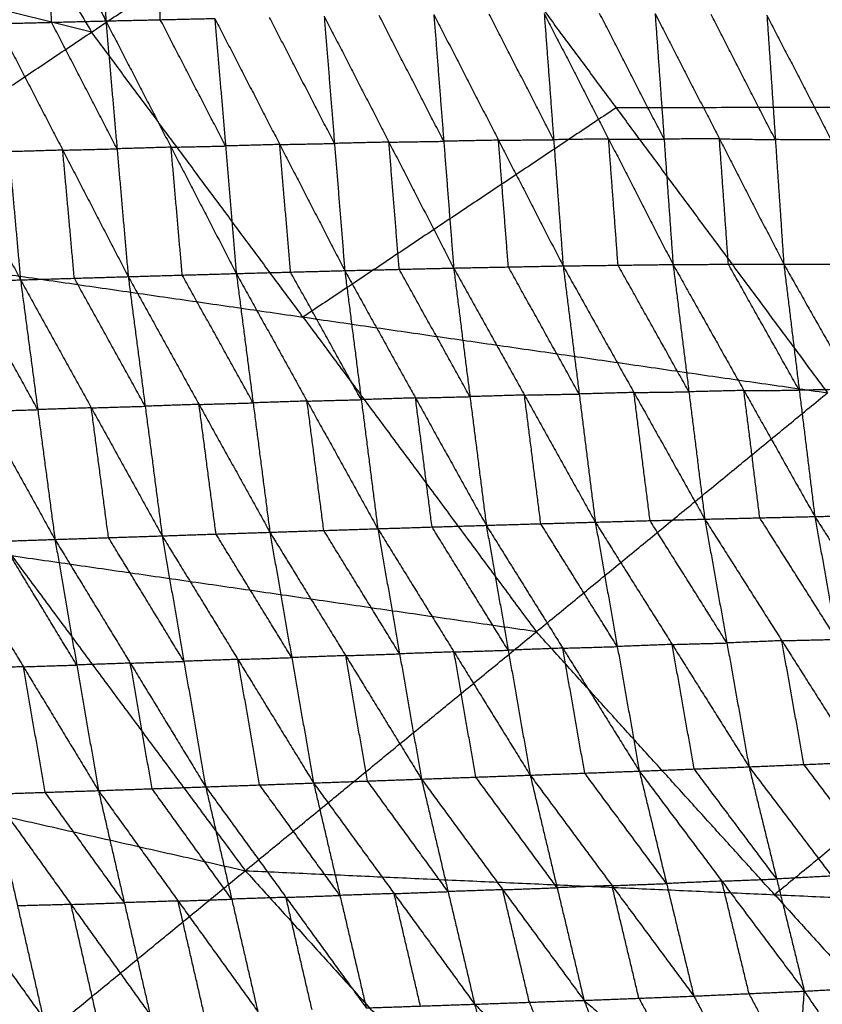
# Model space of a CAD drawing. Header units: millimetres. Extents: x -106 to 110, y -96 to 120.
# Tile 121 of 256: x -57.8 to -50.32, y -36.49 to -27.32. Entities that reach past the tile are written whole.
import ezdxf

# ---------------------------------------------------------------- set-up
doc = ezdxf.new("R2010")
doc.units = ezdxf.units.MM
doc.header["$MEASUREMENT"] = 0
doc.layers.add('Default', color=7, linetype='Continuous', true_color=0x000000)

msp = doc.modelspace()

# ---------------------------------------------------------------- linework, layer by layer
at = {"layer": 'Default'}
for points in [[(-59.0076, -24.3021, 4.4319), (-58.0691, -25.8678, 4.4319), (-57.1306, -27.4336, 4.4319)], [(-57.0767, -25.1222, -0.8361), (-57.0373, -26.2261, -1.3154), (-56.9978, -27.3301, -1.7947)], [(-58.0972, -25.1417, -0.7577), (-57.5475, -26.2359, -1.2762), (-56.9978, -27.3301, -1.7947)], [(-60.0485, -29.3833, 4.6759), (-57.1306, -27.4336, 4.4319), (-54.2127, -25.4839, 4.1879)], [(-54.2127, -25.4839, 4.1879), (-52.2429, -28.1398, 4.1879), (-50.2732, -30.7957, 4.1879)], [(-57.5038, -27.3428, -1.7514), (-57.5256, -26.7893, -1.5138), (-57.5475, -26.2359, -1.2762)], [(-56.4904, -27.3185, -1.834), (-56.5101, -26.7665, -1.5944), (-56.5298, -26.2145, -1.3547)], [(-57.1306, -27.4336, 4.4319), (-59.5281, -26.8427, 4.5539), (-61.9255, -26.2517, 4.6759)], [(-58.0098, -27.3554, -1.708), (-57.5038, -27.3428, -1.7514), (-56.9978, -27.3301, -1.7947)], [(-56.9978, -27.3301, -1.7947), (-56.4904, -27.3185, -1.834), (-55.9829, -27.3069, -1.8734)], [(-56.9978, -27.3301, -1.7947), (-56.8937, -28.5215, -1.9634), (-56.7895, -29.7128, -2.1321)], [(-56.9978, -27.3301, -1.7947), (-56.3899, -28.5069, -2.0078), (-55.7819, -29.6838, -2.2209)], [(-55.8824, -28.4954, -2.0471), (-56.1864, -27.9069, -1.9406), (-56.4904, -27.3185, -1.834)], [(-55.9829, -27.3069, -1.8734), (-55.8824, -28.4954, -2.0471), (-55.7819, -29.6838, -2.2209)], [(-55.9829, -27.3069, -1.8734), (-55.3771, -28.4818, -2.0869), (-54.7713, -29.6567, -2.3004)], [(-54.8673, -28.4716, -2.1216), (-55.1702, -27.8842, -2.0149), (-55.4731, -27.2968, -1.9081)], [(-54.9633, -27.2866, -1.9428), (-54.8673, -28.4716, -2.1216), (-54.7713, -29.6567, -2.3004)], [(-54.9633, -27.2866, -1.9428), (-54.36, -28.4595, -2.156), (-53.7566, -29.6325, -2.3691)], [(-53.849, -28.4514, -2.1854), (-54.1506, -27.865, -2.0789), (-54.4523, -27.2785, -1.9723)], [(-53.9413, -27.2704, -2.0017), (-53.849, -28.4514, -2.1854), (-53.7566, -29.6325, -2.3691)], [(-53.9413, -27.2704, -2.0017), (-53.339, -28.4416, -2.2134), (-52.7367, -29.6128, -2.4251)], [(-52.8248, -28.437, -2.237), (-53.1259, -27.8514, -2.1311), (-53.4271, -27.2658, -2.0253)], [(-52.9128, -27.2612, -2.0489), (-52.8248, -28.437, -2.237), (-52.7367, -29.6128, -2.4251)], [(-52.9128, -27.2612, -2.0489), (-52.3125, -28.4304, -2.2574), (-51.7122, -29.5996, -2.4658)], [(-51.7958, -28.431, -2.2741), (-52.096, -27.8463, -2.1698), (-52.3961, -27.2617, -2.0656)], [(-51.8794, -27.2623, -2.0823), (-51.7958, -28.431, -2.2741), (-51.7122, -29.5996, -2.4658)], [(-51.8794, -27.2623, -2.0823), (-51.2799, -28.4287, -2.2855), (-50.6804, -29.5951, -2.4888)], [(-50.7588, -28.4362, -2.2944), (-51.0585, -27.853, -2.1928), (-51.3583, -27.2698, -2.0911)], [(-50.8372, -27.2773, -2.1), (-50.7588, -28.4362, -2.2944), (-50.6804, -29.5951, -2.4888)], [(-50.8372, -27.2773, -2.1), (-50.2391, -28.4396, -2.296), (-49.641, -29.6019, -2.492)], [(-59.0189, -27.3823, -1.6144), (-58.4061, -28.5626, -1.8251), (-57.7932, -29.743, -2.0358)], [(-58.0098, -27.3554, -1.708), (-57.9015, -28.5492, -1.8719), (-57.7932, -29.743, -2.0358)], [(-58.0098, -27.3554, -1.708), (-57.3996, -28.5341, -1.9201), (-56.7895, -29.7128, -2.1321)], [(-56.8937, -28.5215, -1.9634), (-57.1987, -27.9321, -1.8574), (-57.5038, -27.3428, -1.7514)], [(-55.1609, -30.0895, 4.4319), (-56.1457, -28.7616, 4.4319), (-57.1306, -27.4336, 4.4319)], [(-52.2429, -28.1398, 4.1879), (-53.7019, -29.1147, 4.3099), (-55.1609, -30.0895, 4.4319)], [(-47.0268, -28.1315, 4.07), (-49.6349, -28.1357, 4.1289), (-52.2429, -28.1398, 4.1879)], [(-53.339, -28.4416, -2.2134), (-53.594, -28.4465, -2.1994), (-53.849, -28.4514, -2.1854)], [(-53.339, -28.4416, -2.2134), (-53.0819, -28.4393, -2.2252), (-52.8248, -28.437, -2.237)], [(-53.2467, -29.6226, -2.3971), (-53.2928, -29.0321, -2.3053), (-53.339, -28.4416, -2.2134)], [(-52.3125, -28.4304, -2.2574), (-52.5686, -28.4337, -2.2472), (-52.8248, -28.437, -2.237)], [(-52.2245, -29.6062, -2.4455), (-52.2685, -29.0183, -2.3514), (-52.3125, -28.4304, -2.2574)], [(-52.3125, -28.4304, -2.2574), (-52.0541, -28.4307, -2.2657), (-51.7958, -28.431, -2.2741)], [(-51.2799, -28.4287, -2.2855), (-51.5378, -28.4298, -2.2798), (-51.7958, -28.431, -2.2741)], [(-51.1963, -29.5974, -2.4773), (-51.2381, -29.013, -2.3814), (-51.2799, -28.4287, -2.2855)], [(-51.2799, -28.4287, -2.2855), (-51.0193, -28.4325, -2.29), (-50.7588, -28.4362, -2.2944)], [(-50.2391, -28.4396, -2.296), (-50.4989, -28.4379, -2.2952), (-50.7588, -28.4362, -2.2944)], [(-57.3996, -28.5341, -1.9201), (-57.6506, -28.5417, -1.896), (-57.9015, -28.5492, -1.8719)], [(-57.3996, -28.5341, -1.9201), (-57.1466, -28.5278, -1.9418), (-56.8937, -28.5215, -1.9634)], [(-57.2914, -29.7279, -2.084), (-57.3455, -29.131, -2.002), (-57.3996, -28.5341, -1.9201)], [(-56.3899, -28.5069, -2.0078), (-56.6418, -28.5142, -1.9856), (-56.8937, -28.5215, -1.9634)], [(-56.3899, -28.5069, -2.0078), (-56.1361, -28.5012, -2.0275), (-55.8824, -28.4954, -2.0471)], [(-56.2857, -29.6983, -2.1765), (-56.3378, -29.1026, -2.0922), (-56.3899, -28.5069, -2.0078)], [(-55.3771, -28.4818, -2.0869), (-55.6298, -28.4886, -2.067), (-55.8824, -28.4954, -2.0471)], [(-55.3771, -28.4818, -2.0869), (-55.1222, -28.4767, -2.1043), (-54.8673, -28.4716, -2.1216)], [(-55.2766, -29.6703, -2.2607), (-55.3269, -29.076, -2.1738), (-55.3771, -28.4818, -2.0869)], [(-54.36, -28.4595, -2.156), (-54.6136, -28.4656, -2.1388), (-54.8673, -28.4716, -2.1216)], [(-54.36, -28.4595, -2.156), (-54.1045, -28.4555, -2.1707), (-53.849, -28.4514, -2.1854)], [(-54.2639, -29.6446, -2.3348), (-54.312, -29.0521, -2.2454), (-54.36, -28.4595, -2.156)], [(-60.0485, -29.3833, 4.6759), (-57.8736, -32.3158, 4.6759), (-55.6987, -35.2484, 4.6759)], [(-60.0485, -29.3833, 4.6759), (-55.1609, -30.0895, 4.4319), (-50.2732, -30.7957, 4.1879)], [(-54.7713, -29.6567, -2.3004), (-54.2639, -29.6446, -2.3348), (-53.7566, -29.6325, -2.3691)], [(-53.7566, -29.6325, -2.3691), (-53.2467, -29.6226, -2.3971), (-52.7367, -29.6128, -2.4251)], [(-53.7566, -29.6325, -2.3691), (-53.6046, -30.8313, -2.3038), (-53.4527, -32.03, -2.2385)], [(-53.7566, -29.6325, -2.3691), (-53.0968, -30.8163, -2.3361), (-52.437, -32.0002, -2.303)], [(-52.5869, -30.8065, -2.364), (-52.9168, -30.2146, -2.3806), (-53.2467, -29.6226, -2.3971)], [(-52.7367, -29.6128, -2.4251), (-52.2245, -29.6062, -2.4455), (-51.7122, -29.5996, -2.4658)], [(-52.7367, -29.6128, -2.4251), (-52.5869, -30.8065, -2.364), (-52.437, -32.0002, -2.303)], [(-52.7367, -29.6128, -2.4251), (-52.0766, -30.7927, -2.3887), (-51.4165, -31.9726, -2.3522)], [(-51.5643, -30.7861, -2.409), (-51.8944, -30.1962, -2.4273), (-52.2245, -29.6062, -2.4455)], [(-51.7122, -29.5996, -2.4658), (-51.1963, -29.5974, -2.4773), (-50.6804, -29.5951, -2.4888)], [(-51.7122, -29.5996, -2.4658), (-51.5643, -30.7861, -2.409), (-51.4165, -31.9726, -2.3522)], [(-51.7122, -29.5996, -2.4658), (-51.0518, -30.7739, -2.4246), (-50.3913, -31.9481, -2.3835)], [(-50.5359, -30.7716, -2.4361), (-50.8661, -30.1845, -2.4567), (-51.1963, -29.5974, -2.4773)], [(-50.6804, -29.5951, -2.4888), (-50.5359, -30.7716, -2.4361), (-50.3913, -31.9481, -2.3835)], [(-50.6804, -29.5951, -2.4888), (-50.1607, -29.5985, -2.4904), (-49.641, -29.6019, -2.492)], [(-50.6804, -29.5951, -2.4888), (-50.0204, -30.7613, -2.4418), (-49.3604, -31.9275, -2.3947)], [(-57.7932, -29.743, -2.0358), (-57.2914, -29.7279, -2.084), (-56.7895, -29.7128, -2.1321)], [(-56.7895, -29.7128, -2.1321), (-56.2857, -29.6983, -2.1765), (-55.7819, -29.6838, -2.2209)], [(-56.7895, -29.7128, -2.1321), (-56.6314, -30.9205, -2.0537), (-56.4733, -32.1283, -1.9752)], [(-56.7895, -29.7128, -2.1321), (-56.1294, -30.9037, -2.1025), (-55.4694, -32.0945, -2.0728)], [(-55.6257, -30.8892, -2.1469), (-55.9557, -30.2937, -2.1617), (-56.2857, -29.6983, -2.1765)], [(-55.7819, -29.6838, -2.2209), (-55.2766, -29.6703, -2.2607), (-54.7713, -29.6567, -2.3004)], [(-55.7819, -29.6838, -2.2209), (-55.6257, -30.8892, -2.1469), (-55.4694, -32.0945, -2.0728)], [(-55.7819, -29.6838, -2.2209), (-55.1229, -30.8727, -2.191), (-54.4639, -32.0616, -2.161)], [(-54.6176, -30.8592, -2.2307), (-54.9471, -30.2647, -2.2457), (-55.2766, -29.6703, -2.2607)], [(-54.7713, -29.6567, -2.3004), (-54.6176, -30.8592, -2.2307), (-54.4639, -32.0616, -2.161)], [(-54.7713, -29.6567, -2.3004), (-54.112, -30.8434, -2.2694), (-53.4527, -32.03, -2.2385)], [(-53.6046, -30.8313, -2.3038), (-53.9343, -30.2379, -2.3193), (-54.2639, -29.6446, -2.3348)], [(-58.7931, -29.7736, -1.9338), (-58.2931, -29.7583, -1.9848), (-57.7932, -29.743, -2.0358)], [(-58.7931, -29.7736, -1.9338), (-58.1326, -30.9677, -1.902), (-57.4722, -32.1618, -1.8703)], [(-57.6327, -30.9524, -1.9531), (-57.9629, -30.3553, -1.9689), (-58.2931, -29.7583, -1.9848)], [(-57.7932, -29.743, -2.0358), (-57.6327, -30.9524, -1.9531), (-57.4722, -32.1618, -1.8703)], [(-57.7932, -29.743, -2.0358), (-57.1333, -30.9356, -2.0055), (-56.4733, -32.1283, -1.9752)], [(-56.6314, -30.9205, -2.0537), (-56.9614, -30.3242, -2.0688), (-57.2914, -29.7279, -2.084)], [(-55.1609, -30.0895, 4.4319), (-54.0734, -31.5558, 4.4319), (-52.986, -33.0221, 4.4319)], [(-55.6987, -35.2484, 4.6759), (-52.986, -33.0221, 4.4319), (-50.2732, -30.7957, 4.1879)], [(-53.0968, -30.8163, -2.3361), (-53.3507, -30.8238, -2.3199), (-53.6046, -30.8313, -2.3038)], [(-53.0968, -30.8163, -2.3361), (-52.8418, -30.8114, -2.35), (-52.5869, -30.8065, -2.364)], [(-52.9448, -32.0151, -2.2707), (-53.0208, -31.4157, -2.3034), (-53.0968, -30.8163, -2.3361)], [(-52.0766, -30.7927, -2.3887), (-52.3317, -30.7996, -2.3764), (-52.5869, -30.8065, -2.364)], [(-52.0766, -30.7927, -2.3887), (-51.8205, -30.7894, -2.3989), (-51.5643, -30.7861, -2.409)], [(-51.9267, -31.9864, -2.3276), (-52.0017, -31.3896, -2.3581), (-52.0766, -30.7927, -2.3887)], [(-51.0518, -30.7739, -2.4246), (-51.308, -30.78, -2.4168), (-51.5643, -30.7861, -2.409)], [(-51.0518, -30.7739, -2.4246), (-50.7938, -30.7727, -2.4304), (-50.5359, -30.7716, -2.4361)], [(-50.9039, -31.9604, -2.3679), (-50.9778, -31.3671, -2.3963), (-51.0518, -30.7739, -2.4246)], [(-50.0204, -30.7613, -2.4418), (-50.2781, -30.7665, -2.4389), (-50.5359, -30.7716, -2.4361)], [(-56.1294, -30.9037, -2.1025), (-56.3804, -30.9121, -2.0781), (-56.6314, -30.9205, -2.0537)], [(-56.1294, -30.9037, -2.1025), (-55.8776, -30.8964, -2.1247), (-55.6257, -30.8892, -2.1469)], [(-55.9714, -32.1114, -2.024), (-56.0504, -31.5075, -2.0632), (-56.1294, -30.9037, -2.1025)], [(-55.1229, -30.8727, -2.191), (-55.3743, -30.8809, -2.1689), (-55.6257, -30.8892, -2.1469)], [(-55.1229, -30.8727, -2.191), (-54.8703, -30.8659, -2.2108), (-54.6176, -30.8592, -2.2307)], [(-54.9667, -32.0781, -2.1169), (-55.0448, -31.4754, -2.1539), (-55.1229, -30.8727, -2.191)], [(-54.112, -30.8434, -2.2694), (-54.3648, -30.8513, -2.2501), (-54.6176, -30.8592, -2.2307)], [(-54.112, -30.8434, -2.2694), (-53.8583, -30.8373, -2.2866), (-53.6046, -30.8313, -2.3038)], [(-53.9583, -32.0458, -2.1997), (-54.0351, -31.4446, -2.2346), (-54.112, -30.8434, -2.2694)], [(-58.1326, -30.9677, -1.902), (-57.8827, -30.96, -1.9276), (-57.6327, -30.9524, -1.9531)], [(-57.1333, -30.9356, -2.0055), (-57.383, -30.944, -1.9793), (-57.6327, -30.9524, -1.9531)], [(-57.1333, -30.9356, -2.0055), (-56.8824, -30.9281, -2.0296), (-56.6314, -30.9205, -2.0537)], [(-56.9728, -32.145, -1.9228), (-57.053, -31.5403, -1.9641), (-57.1333, -30.9356, -2.0055)], [(-50.3913, -31.9481, -2.3835), (-49.8759, -31.9378, -2.3891), (-49.3604, -31.9275, -2.3947)], [(-53.4527, -32.03, -2.2385), (-52.9448, -32.0151, -2.2707), (-52.437, -32.0002, -2.303)], [(-52.2317, -33.1603, -2.009), (-52.5882, -32.5877, -2.1399), (-52.9448, -32.0151, -2.2707)], [(-52.437, -32.0002, -2.303), (-51.9267, -31.9864, -2.3276), (-51.4165, -31.9726, -2.3522)], [(-52.437, -32.0002, -2.303), (-52.2317, -33.1603, -2.009), (-52.0263, -34.3204, -1.715)], [(-52.437, -32.0002, -2.303), (-51.7204, -33.1403, -2.0377), (-51.0038, -34.2805, -1.7725)], [(-51.2101, -33.1265, -2.0624), (-51.5684, -32.5565, -2.195), (-51.9267, -31.9864, -2.3276)], [(-51.4165, -31.9726, -2.3522), (-50.9039, -31.9604, -2.3679), (-50.3913, -31.9481, -2.3835)], [(-51.4165, -31.9726, -2.3522), (-51.2101, -33.1265, -2.0624), (-51.0038, -34.2805, -1.7725)], [(-51.4165, -31.9726, -2.3522), (-50.6984, -33.1053, -2.0829), (-49.9804, -34.2379, -1.8135)], [(-50.1859, -33.093, -2.0985), (-50.5449, -32.5267, -2.2332), (-50.9039, -31.9604, -2.3679)], [(-50.3913, -31.9481, -2.3835), (-50.1859, -33.093, -2.0985), (-49.9804, -34.2379, -1.8135)], [(-50.3913, -31.9481, -2.3835), (-49.6718, -33.0699, -2.1101), (-48.9523, -34.1918, -1.8368)], [(-56.4733, -32.1283, -1.9752), (-55.9714, -32.1114, -2.024), (-55.4694, -32.0945, -2.0728)], [(-55.2658, -33.2628, -1.7689), (-55.6186, -32.6871, -1.8965), (-55.9714, -32.1114, -2.024)], [(-55.4694, -32.0945, -2.0728), (-54.9667, -32.0781, -2.1169), (-54.4639, -32.0616, -2.161)], [(-55.4694, -32.0945, -2.0728), (-55.2658, -33.2628, -1.7689), (-55.0621, -34.4311, -1.465)], [(-55.4694, -32.0945, -2.0728), (-54.763, -33.2447, -1.8161), (-54.0565, -34.3948, -1.5594)], [(-54.2602, -33.2282, -1.8602), (-54.6135, -32.6531, -1.9886), (-54.9667, -32.0781, -2.1169)], [(-54.4639, -32.0616, -2.161), (-53.9583, -32.0458, -2.1997), (-53.4527, -32.03, -2.2385)], [(-54.4639, -32.0616, -2.161), (-54.2602, -33.2282, -1.8602), (-54.0565, -34.3948, -1.5594)], [(-54.4639, -32.0616, -2.161), (-53.7537, -33.2099, -1.9022), (-53.0435, -34.3582, -1.6434)], [(-53.2481, -33.1941, -1.9409), (-53.6032, -32.62, -2.0703), (-53.9583, -32.0458, -2.1997)], [(-53.4527, -32.03, -2.2385), (-53.2481, -33.1941, -1.9409), (-53.0435, -34.3582, -1.6434)], [(-53.4527, -32.03, -2.2385), (-52.7395, -33.1752, -1.9767), (-52.0263, -34.3204, -1.715)], [(-58.4661, -32.1945, -1.7599), (-57.9691, -32.1782, -1.8151), (-57.4722, -32.1618, -1.8703)], [(-58.4661, -32.1945, -1.7599), (-57.7663, -33.3482, -1.5042), (-57.0665, -34.5019, -1.2486)], [(-57.2693, -33.3319, -1.5594), (-57.6192, -32.755, -1.6873), (-57.9691, -32.1782, -1.8151)], [(-57.4722, -32.1618, -1.8703), (-56.9728, -32.145, -1.9228), (-56.4733, -32.1283, -1.9752)], [(-57.4722, -32.1618, -1.8703), (-57.2693, -33.3319, -1.5594), (-57.0665, -34.5019, -1.2486)], [(-57.4722, -32.1618, -1.8703), (-56.7699, -33.3145, -1.6155), (-56.0676, -34.4672, -1.3606)], [(-56.2705, -33.2977, -1.6679), (-56.6216, -32.7214, -1.7953), (-56.9728, -32.145, -1.9228)], [(-56.4733, -32.1283, -1.9752), (-56.2705, -33.2977, -1.6679), (-56.0676, -34.4672, -1.3606)], [(-56.4733, -32.1283, -1.9752), (-55.7677, -33.2797, -1.7201), (-55.0621, -34.4311, -1.465)], [(-52.986, -33.0221, 4.4319), (-55.4298, -32.6689, 4.5539), (-57.8736, -32.3158, 4.6759)], [(-65.5063, -33.0301, 5.5886), (-60.6025, -34.1392, 5.1322), (-55.6987, -35.2484, 4.6759)], [(-50.7654, -35.4721, 4.4319), (-51.8757, -34.2471, 4.4319), (-52.986, -33.0221, 4.4319)], [(-50.6984, -33.1053, -2.0829), (-50.9543, -33.1159, -2.0726), (-51.2101, -33.1265, -2.0624)], [(-50.6984, -33.1053, -2.0829), (-50.4422, -33.0991, -2.0907), (-50.1859, -33.093, -2.0985)], [(-50.4921, -34.2592, -1.793), (-50.5953, -33.6822, -1.9379), (-50.6984, -33.1053, -2.0829)], [(-53.7537, -33.2099, -1.9022), (-54.007, -33.219, -1.8812), (-54.2602, -33.2282, -1.8602)], [(-53.7537, -33.2099, -1.9022), (-53.5009, -33.202, -1.9216), (-53.2481, -33.1941, -1.9409)], [(-53.55, -34.3765, -1.6014), (-53.6519, -33.7932, -1.7518), (-53.7537, -33.2099, -1.9022)], [(-52.7395, -33.1752, -1.9767), (-52.9938, -33.1846, -1.9588), (-53.2481, -33.1941, -1.9409)], [(-52.7395, -33.1752, -1.9767), (-52.4856, -33.1677, -1.9929), (-52.2317, -33.1603, -2.009)], [(-52.5349, -34.3393, -1.6792), (-52.6372, -33.7572, -1.828), (-52.7395, -33.1752, -1.9767)], [(-51.7204, -33.1403, -2.0377), (-51.976, -33.1503, -2.0234), (-52.2317, -33.1603, -2.009)], [(-51.7204, -33.1403, -2.0377), (-51.4653, -33.1334, -2.0501), (-51.2101, -33.1265, -2.0624)], [(-51.5151, -34.3004, -1.7437), (-51.6177, -33.7204, -1.8907), (-51.7204, -33.1403, -2.0377)], [(-56.7699, -33.3145, -1.6155), (-56.5202, -33.3061, -1.6417), (-56.2705, -33.2977, -1.6679)], [(-55.7677, -33.2797, -1.7201), (-56.0191, -33.2887, -1.694), (-56.2705, -33.2977, -1.6679)], [(-55.7677, -33.2797, -1.7201), (-55.5168, -33.2713, -1.7445), (-55.2658, -33.2628, -1.7689)], [(-55.5649, -34.4492, -1.4128), (-55.6663, -33.8644, -1.5664), (-55.7677, -33.2797, -1.7201)], [(-54.763, -33.2447, -1.8161), (-55.0144, -33.2537, -1.7925), (-55.2658, -33.2628, -1.7689)], [(-54.763, -33.2447, -1.8161), (-54.5116, -33.2364, -1.8382), (-54.2602, -33.2282, -1.8602)], [(-54.5593, -34.4129, -1.5122), (-54.6612, -33.8288, -1.6642), (-54.763, -33.2447, -1.8161)], [(-48.0526, -33.2458, 4.1879), (-49.409, -34.3589, 4.3099), (-50.7654, -35.4721, 4.4319)], [(-57.7663, -33.3482, -1.5042), (-58.0145, -33.3563, -1.4746), (-58.2628, -33.3644, -1.445)], [(-57.7663, -33.3482, -1.5042), (-57.5178, -33.34, -1.5318), (-57.2693, -33.3319, -1.5594)], [(-57.563, -34.5181, -1.1894), (-57.6646, -33.9331, -1.3468), (-57.7663, -33.3482, -1.5042)], [(-56.7699, -33.3145, -1.6155), (-57.0196, -33.3232, -1.5874), (-57.2693, -33.3319, -1.5594)], [(-56.567, -34.4846, -1.3046), (-56.6685, -33.8995, -1.46), (-56.7699, -33.3145, -1.6155)], [(-52.0263, -34.3204, -1.715), (-51.5151, -34.3004, -1.7437), (-51.0038, -34.2805, -1.7725)], [(-50.7464, -35.3257, -1.2076), (-51.1307, -34.8131, -1.4757), (-51.5151, -34.3004, -1.7437)], [(-51.0038, -34.2805, -1.7725), (-50.4921, -34.2592, -1.793), (-49.9804, -34.2379, -1.8135)], [(-51.0038, -34.2805, -1.7725), (-50.7464, -35.3257, -1.2076), (-50.489, -36.3709, -0.6428)], [(-51.0038, -34.2805, -1.7725), (-50.2334, -35.2987, -1.2363), (-49.463, -36.3169, -0.7)], [(-49.7217, -35.2774, -1.2568), (-50.1069, -34.7683, -1.5249), (-50.4921, -34.2592, -1.793)], [(-55.0621, -34.4311, -1.465), (-54.5593, -34.4129, -1.5122), (-54.0565, -34.3948, -1.5594)], [(-54.0565, -34.3948, -1.5594), (-53.55, -34.3765, -1.6014), (-53.0435, -34.3582, -1.6434)], [(-54.0565, -34.3948, -1.5594), (-53.8088, -35.4436, -0.9796), (-53.561, -36.4925, -0.3999)], [(-54.0565, -34.3948, -1.5594), (-53.2992, -35.4257, -1.0255), (-52.5419, -36.4566, -0.4915)], [(-52.7927, -35.4074, -1.0674), (-53.1713, -34.8919, -1.3344), (-53.55, -34.3765, -1.6014)], [(-53.0435, -34.3582, -1.6434), (-52.5349, -34.3393, -1.6792), (-52.0263, -34.3204, -1.715)], [(-53.0435, -34.3582, -1.6434), (-52.7927, -35.4074, -1.0674), (-52.5419, -36.4566, -0.4915)], [(-53.0435, -34.3582, -1.6434), (-52.281, -35.3875, -1.108), (-51.5185, -36.4169, -0.5727)], [(-51.7724, -35.3686, -1.1438), (-52.1536, -34.8539, -1.4115), (-52.5349, -34.3393, -1.6792)], [(-52.0263, -34.3204, -1.715), (-51.7724, -35.3686, -1.1438), (-51.5185, -36.4169, -0.5727)], [(-52.0263, -34.3204, -1.715), (-51.2577, -35.3456, -1.1789), (-50.489, -36.3709, -0.6428)], [(-57.0665, -34.5019, -1.2486), (-56.567, -34.4846, -1.3046), (-56.0676, -34.4672, -1.3606)], [(-55.825, -35.5138, -0.7743), (-56.196, -34.9992, -1.0395), (-56.567, -34.4846, -1.3046)], [(-56.0676, -34.4672, -1.3606), (-55.5649, -34.4492, -1.4128), (-55.0621, -34.4311, -1.465)], [(-56.0676, -34.4672, -1.3606), (-55.825, -35.5138, -0.7743), (-55.5824, -36.5604, -0.188)], [(-56.0676, -34.4672, -1.3606), (-55.3194, -35.497, -0.8297), (-54.5711, -36.5269, -0.2988)], [(-54.8166, -35.479, -0.8819), (-55.1908, -34.9641, -1.1473), (-55.5649, -34.4492, -1.4128)], [(-55.0621, -34.4311, -1.465), (-54.8166, -35.479, -0.8819), (-54.5711, -36.5269, -0.2988)], [(-55.0621, -34.4311, -1.465), (-54.3116, -35.4618, -0.9324), (-53.561, -36.4925, -0.3999)], [(-53.8088, -35.4436, -0.9796), (-54.184, -34.9283, -1.2459), (-54.5593, -34.4129, -1.5122)], [(-59.0553, -34.5637, -1.0063), (-58.3185, -35.5918, -0.4746), (-57.5818, -36.6198, 0.057)], [(-58.0595, -34.5343, -1.1302), (-57.563, -34.5181, -1.1894), (-57.0665, -34.5019, -1.2486)], [(-58.0595, -34.5343, -1.1302), (-57.8206, -35.577, -0.5366), (-57.5818, -36.6198, 0.057)], [(-58.0595, -34.5343, -1.1302), (-57.3224, -35.563, -0.5996), (-56.5854, -36.5917, -0.0691)], [(-56.8259, -35.5468, -0.6588), (-57.1944, -35.0324, -0.9241), (-57.563, -34.5181, -1.1894)], [(-57.0665, -34.5019, -1.2486), (-56.8259, -35.5468, -0.6588), (-56.5854, -36.5917, -0.0691)], [(-57.0665, -34.5019, -1.2486), (-56.3244, -35.5311, -0.7183), (-55.5824, -36.5604, -0.188)], [(-60.7728, -39.4125, 5.5886), (-58.2358, -37.3305, 5.1322), (-55.6987, -35.2484, 4.6759)], [(-55.6987, -35.2484, 4.6759), (-53.2469, -37.9536, 4.6759), (-50.795, -40.6588, 4.6759)], [(-55.6987, -35.2484, 4.6759), (-50.7654, -35.4721, 4.4319), (-45.832, -35.6958, 4.1879)], [(-50.2334, -35.2987, -1.2363), (-50.4899, -35.3122, -1.2219), (-50.7464, -35.3257, -1.2076)], [(-53.2992, -35.4257, -1.0255), (-53.0459, -35.4165, -1.0465), (-52.7927, -35.4074, -1.0674)], [(-52.281, -35.3875, -1.108), (-52.5368, -35.3974, -1.0877), (-52.7927, -35.4074, -1.0674)], [(-52.281, -35.3875, -1.108), (-52.0267, -35.3781, -1.1259), (-51.7724, -35.3686, -1.1438)], [(-52.0302, -36.4367, -0.5321), (-52.1556, -35.9121, -0.8201), (-52.281, -35.3875, -1.108)], [(-51.2577, -35.3456, -1.1789), (-51.515, -35.3571, -1.1614), (-51.7724, -35.3686, -1.1438)], [(-51.2577, -35.3456, -1.1789), (-51.002, -35.3357, -1.1933), (-50.7464, -35.3257, -1.2076)], [(-51.0037, -36.3939, -0.6077), (-51.1307, -35.8698, -0.8933), (-51.2577, -35.3456, -1.1789)], [(-55.3194, -35.497, -0.8297), (-55.5722, -35.5054, -0.802), (-55.825, -35.5138, -0.7743)], [(-55.3194, -35.497, -0.8297), (-55.068, -35.488, -0.8558), (-54.8166, -35.479, -0.8819)], [(-55.0767, -36.5436, -0.2434), (-55.198, -36.0203, -0.5366), (-55.3194, -35.497, -0.8297)], [(-54.3116, -35.4618, -0.9324), (-54.5641, -35.4704, -0.9071), (-54.8166, -35.479, -0.8819)], [(-54.3116, -35.4618, -0.9324), (-54.0602, -35.4527, -0.956), (-53.8088, -35.4436, -0.9796)], [(-54.066, -36.5097, -0.3493), (-54.1888, -35.9858, -0.6409), (-54.3116, -35.4618, -0.9324)], [(-53.2992, -35.4257, -1.0255), (-53.554, -35.4347, -1.0026), (-53.8088, -35.4436, -0.9796)], [(-53.0514, -36.4746, -0.4457), (-53.1753, -35.9501, -0.7356), (-53.2992, -35.4257, -1.0255)], [(-50.7654, -35.4721, 4.4319), (-49.5394, -36.8247, 4.4319), (-48.3135, -38.1773, 4.4319)], [(-57.3224, -35.563, -0.5996), (-57.5715, -35.57, -0.5681), (-57.8206, -35.577, -0.5366)], [(-57.3224, -35.563, -0.5996), (-57.0742, -35.5549, -0.6292), (-56.8259, -35.5468, -0.6588)], [(-57.0836, -36.6057, -0.0061), (-57.203, -36.0844, -0.3029), (-57.3224, -35.563, -0.5996)], [(-56.3244, -35.5311, -0.7183), (-56.5752, -35.539, -0.6885), (-56.8259, -35.5468, -0.6588)], [(-56.3244, -35.5311, -0.7183), (-56.0747, -35.5225, -0.7463), (-55.825, -35.5138, -0.7743)], [(-56.0839, -36.576, -0.1285), (-56.2041, -36.0536, -0.4234), (-56.3244, -35.5311, -0.7183)], [(-50.795, -40.6588, 4.6759), (-48.3135, -38.1773, 4.4319), (-45.832, -35.6958, 4.1879)], [(-50.489, -36.3709, -0.6428), (-49.976, -36.3439, -0.6714), (-49.463, -36.3169, -0.7)], [(-52.5419, -36.4566, -0.4915), (-52.0302, -36.4367, -0.5321), (-51.5185, -36.4169, -0.5727)], [(-51.5185, -36.4169, -0.5727), (-51.0037, -36.3939, -0.6077), (-50.489, -36.3709, -0.6428)], [(-51.5185, -36.4169, -0.5727), (-51.0644, -37.2698, 0.2477), (-50.6103, -38.1227, 1.0681)], [(-50.5496, -37.2468, 0.2127), (-50.7767, -36.8204, -0.1975), (-51.0037, -36.3939, -0.6077)], [(-50.6103, -38.1227, 1.0681), (-50.5496, -37.2468, 0.2127), (-50.489, -36.3709, -0.6428)], [(-50.489, -36.3709, -0.6428), (-49.9182, -37.2191, 0.1603), (-49.3475, -38.0673, 0.9633)], [(-54.5711, -36.5269, -0.2988), (-54.066, -36.5097, -0.3493), (-53.561, -36.4925, -0.3999)], [(-53.561, -36.4925, -0.3999), (-53.0514, -36.4746, -0.4457), (-52.5419, -36.4566, -0.4915)], [(-53.561, -36.4925, -0.3999), (-53.342, -37.3432, 0.4537), (-53.1231, -38.1939, 1.3072)], [(-53.561, -36.4925, -0.3999), (-52.716, -37.3276, 0.3914), (-51.871, -38.1627, 1.1826)], [(-53.0514, -36.4746, -0.4457), (-52.8837, -36.9011, -0.0272), (-52.716, -37.3276, 0.3914)], [(-52.5419, -36.4566, -0.4915), (-52.2064, -37.3096, 0.3455), (-51.871, -38.1627, 1.1826)], [(-52.5419, -36.4566, -0.4915), (-51.5761, -37.2897, 0.2883), (-50.6103, -38.1227, 1.0681)], [(-52.0302, -36.4367, -0.5321), (-51.8031, -36.8632, -0.1219), (-51.5761, -37.2897, 0.2883)]]:
    msp.add_open_spline(points, degree=2, dxfattribs=at)

doc.saveas('drawing.dxf')
